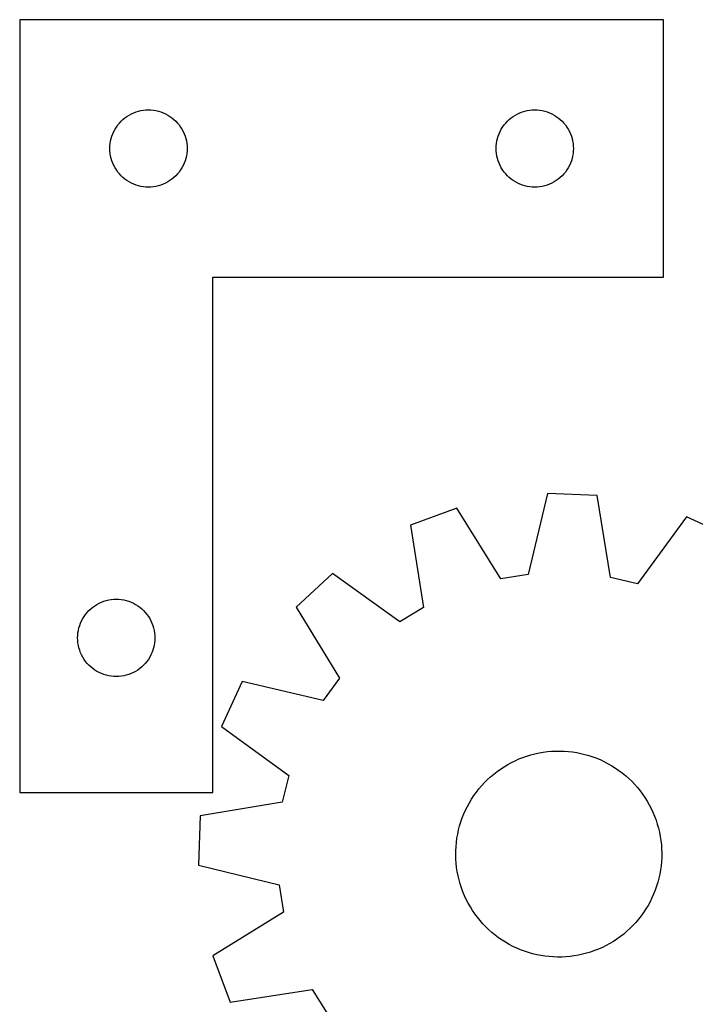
# Model space of a CAD drawing. Header units: millimetres. Extents: x 7 to 1243, y 7 to 1290.
# Tile 19 of 20: x 871 to 1028, y 1060 to 1289. Entities that reach past the tile are written whole.
import ezdxf

# ---------------------------------------------------------------- set-up
doc = ezdxf.new("R2010")
doc.units = ezdxf.units.MM
doc.layers.add('CUT', color=7, linetype='CONTINUOUS', true_color=0x000000)

msp = doc.modelspace()

# ---------------------------------------------------------------- linework, layer by layer
at = {"layer": 'CUT'}
for p, q in [((870.572991, 1289.407498), (870.572991, 1109.407498)), ((1020.572991, 1289.407498), (870.572991, 1289.407498)), ((1020.572991, 1229.407498), (1020.572991, 1289.407498)), ((898.817178, 1268.234566), (899.398255, 1268.330502)), ((899.398255, 1268.330502), (899.984363, 1268.388228)), ((899.984363, 1268.388228), (900.572991, 1268.407498)), ((900.572991, 1268.407498), (901.161619, 1268.388228)), ((901.161619, 1268.388228), (901.747727, 1268.330502)), ((901.747727, 1268.330502), (902.328804, 1268.234566)), ((988.817178, 1268.234566), (989.398255, 1268.330502)), ((989.398255, 1268.330502), (989.984363, 1268.388228)), ((989.984363, 1268.388228), (990.572991, 1268.407498)), ((990.572991, 1268.407498), (991.161619, 1268.388228)), ((991.161619, 1268.388228), (991.747727, 1268.330502)), ((991.747727, 1268.330502), (992.328804, 1268.234566)), ((894.20903, 1265.771459), (894.638879, 1266.174056)), ((894.638879, 1266.174056), (895.094138, 1266.547678)), ((895.094138, 1266.547678), (895.572859, 1266.890724)), ((895.572859, 1266.890724), (896.072991, 1267.201727)), ((896.072991, 1267.201727), (896.592393, 1267.479353)), ((896.592393, 1267.479353), (897.12884, 1267.722414)), ((897.12884, 1267.722414), (897.680036, 1267.929869)), ((897.680036, 1267.929869), (898.243619, 1268.10083)), ((898.243619, 1268.10083), (898.817178, 1268.234566)), ((902.328804, 1268.234566), (902.902362, 1268.10083)), ((902.902362, 1268.10083), (903.465946, 1267.929869)), ((903.465946, 1267.929869), (904.017142, 1267.722414)), ((904.017142, 1267.722414), (904.553589, 1267.479353)), ((904.553589, 1267.479353), (905.072991, 1267.201727)), ((905.072991, 1267.201727), (905.573123, 1266.890724)), ((905.573123, 1266.890724), (906.051844, 1266.547678)), ((906.051844, 1266.547678), (906.507103, 1266.174056)), ((906.507103, 1266.174056), (906.936952, 1265.771459)), ((984.20903, 1265.771459), (984.638879, 1266.174056)), ((984.638879, 1266.174056), (985.094138, 1266.547678)), ((985.094138, 1266.547678), (985.572859, 1266.890724)), ((985.572859, 1266.890724), (986.072991, 1267.201727)), ((986.072991, 1267.201727), (986.592393, 1267.479353)), ((986.592393, 1267.479353), (987.12884, 1267.722414)), ((987.12884, 1267.722414), (987.680036, 1267.929869)), ((987.680036, 1267.929869), (988.243619, 1268.10083)), ((988.243619, 1268.10083), (988.817178, 1268.234566)), ((992.328804, 1268.234566), (992.902362, 1268.10083)), ((992.902362, 1268.10083), (993.465946, 1267.929869)), ((993.465946, 1267.929869), (994.017142, 1267.722414)), ((994.017142, 1267.722414), (994.553589, 1267.479353)), ((994.553589, 1267.479353), (995.072991, 1267.201727)), ((995.072991, 1267.201727), (995.573123, 1266.890724)), ((995.573123, 1266.890724), (996.051844, 1266.547678)), ((996.051844, 1266.547678), (996.507103, 1266.174056)), ((996.507103, 1266.174056), (996.936952, 1265.771459)), ((892.501136, 1263.388096), (892.778762, 1263.907498)), ((892.778762, 1263.907498), (893.089764, 1264.40763)), ((893.089764, 1264.40763), (893.432811, 1264.886351)), ((893.432811, 1264.886351), (893.806433, 1265.34161)), ((893.806433, 1265.34161), (894.20903, 1265.771459)), ((906.936952, 1265.771459), (907.339549, 1265.34161)), ((907.339549, 1265.34161), (907.713171, 1264.886351)), ((907.713171, 1264.886351), (908.056217, 1264.40763)), ((908.056217, 1264.40763), (908.36722, 1263.907498)), ((908.36722, 1263.907498), (908.644846, 1263.388096)), ((982.501136, 1263.388096), (982.778762, 1263.907498)), ((982.778762, 1263.907498), (983.089764, 1264.40763)), ((983.089764, 1264.40763), (983.432811, 1264.886351)), ((983.432811, 1264.886351), (983.806433, 1265.34161)), ((983.806433, 1265.34161), (984.20903, 1265.771459)), ((996.936952, 1265.771459), (997.339549, 1265.34161)), ((997.339549, 1265.34161), (997.713171, 1264.886351)), ((997.713171, 1264.886351), (998.056217, 1264.40763)), ((998.056217, 1264.40763), (998.36722, 1263.907498)), ((998.36722, 1263.907498), (998.644846, 1263.388096)), ((891.745923, 1261.163311), (891.879658, 1261.736869)), ((891.879658, 1261.736869), (892.05062, 1262.300453)), ((892.05062, 1262.300453), (892.258075, 1262.851649)), ((892.258075, 1262.851649), (892.501136, 1263.388096)), ((908.644846, 1263.388096), (908.887907, 1262.851649)), ((908.887907, 1262.851649), (909.095362, 1262.300453)), ((909.095362, 1262.300453), (909.266323, 1261.736869)), ((909.266323, 1261.736869), (909.400058, 1261.163311)), ((981.745923, 1261.163311), (981.879658, 1261.736869)), ((981.879658, 1261.736869), (982.05062, 1262.300453)), ((982.05062, 1262.300453), (982.258075, 1262.851649)), ((982.258075, 1262.851649), (982.501136, 1263.388096)), ((998.644846, 1263.388096), (998.887907, 1262.851649)), ((998.887907, 1262.851649), (999.095362, 1262.300453)), ((999.095362, 1262.300453), (999.266323, 1261.736869)), ((999.266323, 1261.736869), (999.400058, 1261.163311)), ((891.572991, 1259.407498), (891.592261, 1259.996126)), ((891.592261, 1258.81887), (891.572991, 1259.407498)), ((891.592261, 1259.996126), (891.649987, 1260.582234)), ((891.649987, 1260.582234), (891.745923, 1261.163311)), ((909.400058, 1261.163311), (909.495995, 1260.582234)), ((909.495995, 1260.582234), (909.553721, 1259.996126)), ((909.553721, 1259.996126), (909.572991, 1259.407498)), ((909.572991, 1259.407498), (909.553721, 1258.81887)), ((981.572991, 1259.407498), (981.592261, 1259.996126)), ((981.592261, 1258.81887), (981.572991, 1259.407498)), ((981.592261, 1259.996126), (981.649987, 1260.582234)), ((981.649987, 1260.582234), (981.745923, 1261.163311)), ((999.400058, 1261.163311), (999.495995, 1260.582234)), ((999.495995, 1260.582234), (999.553721, 1259.996126)), ((999.553721, 1259.996126), (999.572991, 1259.407498)), ((999.572991, 1259.407498), (999.553721, 1258.81887)), ((891.649987, 1258.232762), (891.592261, 1258.81887)), ((891.745923, 1257.651685), (891.649987, 1258.232762)), ((891.879658, 1257.078127), (891.745923, 1257.651685)), ((892.05062, 1256.514543), (891.879658, 1257.078127)), ((909.266323, 1257.078127), (909.095362, 1256.514543)), ((909.400058, 1257.651685), (909.266323, 1257.078127)), ((909.495995, 1258.232762), (909.400058, 1257.651685)), ((909.553721, 1258.81887), (909.495995, 1258.232762)), ((981.649987, 1258.232762), (981.592261, 1258.81887)), ((981.745923, 1257.651685), (981.649987, 1258.232762)), ((981.879658, 1257.078127), (981.745923, 1257.651685)), ((982.05062, 1256.514543), (981.879658, 1257.078127)), ((999.266323, 1257.078127), (999.095362, 1256.514543)), ((999.400058, 1257.651685), (999.266323, 1257.078127)), ((999.495995, 1258.232762), (999.400058, 1257.651685)), ((999.553721, 1258.81887), (999.495995, 1258.232762)), ((892.258075, 1255.963347), (892.05062, 1256.514543)), ((892.501136, 1255.4269), (892.258075, 1255.963347)), ((892.778762, 1254.907498), (892.501136, 1255.4269)), ((893.089764, 1254.407366), (892.778762, 1254.907498)), ((908.36722, 1254.907498), (908.056217, 1254.407366)), ((908.644846, 1255.4269), (908.36722, 1254.907498)), ((908.887907, 1255.963347), (908.644846, 1255.4269)), ((909.095362, 1256.514543), (908.887907, 1255.963347)), ((982.258075, 1255.963347), (982.05062, 1256.514543)), ((982.501136, 1255.4269), (982.258075, 1255.963347)), ((982.778762, 1254.907498), (982.501136, 1255.4269)), ((983.089764, 1254.407366), (982.778762, 1254.907498)), ((998.36722, 1254.907498), (998.056217, 1254.407366)), ((998.644846, 1255.4269), (998.36722, 1254.907498)), ((998.887907, 1255.963347), (998.644846, 1255.4269)), ((999.095362, 1256.514543), (998.887907, 1255.963347)), ((893.432811, 1253.928645), (893.089764, 1254.407366)), ((893.806433, 1253.473386), (893.432811, 1253.928645)), ((894.20903, 1253.043537), (893.806433, 1253.473386)), ((894.638879, 1252.64094), (894.20903, 1253.043537)), ((895.094138, 1252.267318), (894.638879, 1252.64094)), ((906.507103, 1252.64094), (906.051844, 1252.267318)), ((906.936952, 1253.043537), (906.507103, 1252.64094)), ((907.339549, 1253.473386), (906.936952, 1253.043537)), ((907.713171, 1253.928645), (907.339549, 1253.473386)), ((908.056217, 1254.407366), (907.713171, 1253.928645)), ((983.432811, 1253.928645), (983.089764, 1254.407366)), ((983.806433, 1253.473386), (983.432811, 1253.928645)), ((984.20903, 1253.043537), (983.806433, 1253.473386)), ((984.638879, 1252.64094), (984.20903, 1253.043537)), ((985.094138, 1252.267318), (984.638879, 1252.64094)), ((996.507103, 1252.64094), (996.051844, 1252.267318)), ((996.936952, 1253.043537), (996.507103, 1252.64094)), ((997.339549, 1253.473386), (996.936952, 1253.043537)), ((997.713171, 1253.928645), (997.339549, 1253.473386)), ((998.056217, 1254.407366), (997.713171, 1253.928645)), ((895.572859, 1251.924271), (895.094138, 1252.267318)), ((896.072991, 1251.613269), (895.572859, 1251.924271)), ((896.592393, 1251.335643), (896.072991, 1251.613269)), ((897.12884, 1251.092582), (896.592393, 1251.335643)), ((897.680036, 1250.885127), (897.12884, 1251.092582)), ((898.243619, 1250.714166), (897.680036, 1250.885127)), ((898.817178, 1250.58043), (898.243619, 1250.714166)), ((899.398255, 1250.484494), (898.817178, 1250.58043)), ((899.984363, 1250.426768), (899.398255, 1250.484494)), ((900.572991, 1250.407498), (899.984363, 1250.426768)), ((901.161619, 1250.426768), (900.572991, 1250.407498)), ((901.747727, 1250.484494), (901.161619, 1250.426768)), ((902.328804, 1250.58043), (901.747727, 1250.484494)), ((902.902362, 1250.714166), (902.328804, 1250.58043)), ((903.465946, 1250.885127), (902.902362, 1250.714166)), ((904.017142, 1251.092582), (903.465946, 1250.885127)), ((904.553589, 1251.335643), (904.017142, 1251.092582)), ((905.072991, 1251.613269), (904.553589, 1251.335643)), ((905.573123, 1251.924271), (905.072991, 1251.613269)), ((906.051844, 1252.267318), (905.573123, 1251.924271)), ((985.572859, 1251.924271), (985.094138, 1252.267318)), ((986.072991, 1251.613269), (985.572859, 1251.924271)), ((986.592393, 1251.335643), (986.072991, 1251.613269)), ((987.12884, 1251.092582), (986.592393, 1251.335643)), ((987.680036, 1250.885127), (987.12884, 1251.092582)), ((988.243619, 1250.714166), (987.680036, 1250.885127)), ((988.817178, 1250.58043), (988.243619, 1250.714166)), ((989.398255, 1250.484494), (988.817178, 1250.58043)), ((989.984363, 1250.426768), (989.398255, 1250.484494)), ((990.572991, 1250.407498), (989.984363, 1250.426768)), ((991.161619, 1250.426768), (990.572991, 1250.407498)), ((991.747727, 1250.484494), (991.161619, 1250.426768)), ((992.328804, 1250.58043), (991.747727, 1250.484494)), ((992.902362, 1250.714166), (992.328804, 1250.58043)), ((993.465946, 1250.885127), (992.902362, 1250.714166)), ((994.017142, 1251.092582), (993.465946, 1250.885127)), ((994.553589, 1251.335643), (994.017142, 1251.092582)), ((995.072991, 1251.613269), (994.553589, 1251.335643)), ((995.573123, 1251.924271), (995.072991, 1251.613269)), ((996.051844, 1252.267318), (995.573123, 1251.924271)), ((915.572991, 1109.407498), (915.572991, 1229.407498)), ((915.572991, 1229.407498), (1020.572991, 1229.407498)), ((993.5608, 1179.01821), (989.000271, 1160.186216)), ((1005.088828, 1178.582276), (993.5608, 1179.01821)), ((1008.214099, 1159.459643), (1005.088828, 1178.582276)), ((972.445804, 1175.642036), (961.62847, 1171.633201)), ((982.651093, 1159.171017), (972.445804, 1175.642036)), ((1025.888546, 1173.621095), (1014.468475, 1157.96784)), ((1036.372231, 1168.806759), (1025.888546, 1173.621095)), ((961.62847, 1171.633201), (964.621783, 1152.489468)), ((943.412763, 1160.433664), (934.952965, 1152.590369)), ((959.144407, 1149.121821), (943.412763, 1160.433664)), ((989.000271, 1160.186216), (982.651093, 1159.171017)), ((1014.468475, 1157.96784), (1008.214099, 1159.459643)), ((889.092393, 1153.479353), (889.62884, 1153.722414)), ((889.62884, 1153.722414), (890.180036, 1153.929869)), ((890.180036, 1153.929869), (890.743619, 1154.10083)), ((890.743619, 1154.10083), (891.317178, 1154.234566)), ((891.317178, 1154.234566), (891.898255, 1154.330502)), ((891.898255, 1154.330502), (892.484363, 1154.388228)), ((892.484363, 1154.388228), (893.072991, 1154.407498)), ((893.072991, 1154.407498), (893.661619, 1154.388228)), ((893.661619, 1154.388228), (894.247727, 1154.330502)), ((894.247727, 1154.330502), (894.828804, 1154.234566)), ((894.828804, 1154.234566), (895.402362, 1154.10083)), ((895.402362, 1154.10083), (895.965946, 1153.929869)), ((895.965946, 1153.929869), (896.517142, 1153.722414)), ((896.517142, 1153.722414), (897.053589, 1153.479353)), ((886.306433, 1151.34161), (886.70903, 1151.771459)), ((886.70903, 1151.771459), (887.138879, 1152.174056)), ((887.138879, 1152.174056), (887.594138, 1152.547678)), ((887.594138, 1152.547678), (888.072859, 1152.890724)), ((888.072859, 1152.890724), (888.572991, 1153.201727)), ((888.572991, 1153.201727), (889.092393, 1153.479353)), ((897.053589, 1153.479353), (897.572991, 1153.201727)), ((897.572991, 1153.201727), (898.073123, 1152.890724)), ((898.073123, 1152.890724), (898.551844, 1152.547678)), ((898.551844, 1152.547678), (899.007103, 1152.174056)), ((899.007103, 1152.174056), (899.436952, 1151.771459)), ((899.436952, 1151.771459), (899.839549, 1151.34161)), ((934.952965, 1152.590369), (945.044414, 1136.049357)), ((964.621783, 1152.489468), (959.144407, 1149.121821)), ((884.758075, 1148.851649), (885.001136, 1149.388096)), ((885.001136, 1149.388096), (885.278762, 1149.907498)), ((885.278762, 1149.907498), (885.589764, 1150.40763)), ((885.589764, 1150.40763), (885.932811, 1150.886351)), ((885.932811, 1150.886351), (886.306433, 1151.34161)), ((899.839549, 1151.34161), (900.213171, 1150.886351)), ((900.213171, 1150.886351), (900.556217, 1150.40763)), ((900.556217, 1150.40763), (900.86722, 1149.907498)), ((900.86722, 1149.907498), (901.144846, 1149.388096)), ((901.144846, 1149.388096), (901.387907, 1148.851649)), ((884.149987, 1146.582234), (884.245923, 1147.163311)), ((884.245923, 1147.163311), (884.379658, 1147.736869)), ((884.379658, 1147.736869), (884.55062, 1148.300453)), ((884.55062, 1148.300453), (884.758075, 1148.851649)), ((901.387907, 1148.851649), (901.595362, 1148.300453)), ((901.595362, 1148.300453), (901.766323, 1147.736869)), ((901.766323, 1147.736869), (901.900058, 1147.163311)), ((901.900058, 1147.163311), (901.995995, 1146.582234)), ((884.072991, 1145.407498), (884.092261, 1145.996126)), ((884.092261, 1144.81887), (884.072991, 1145.407498)), ((884.092261, 1145.996126), (884.149987, 1146.582234)), ((884.149987, 1144.232762), (884.092261, 1144.81887)), ((901.995995, 1146.582234), (902.053721, 1145.996126)), ((902.053721, 1144.81887), (901.995995, 1144.232762)), ((902.053721, 1145.996126), (902.072991, 1145.407498)), ((902.072991, 1145.407498), (902.053721, 1144.81887)), ((884.245923, 1143.651685), (884.149987, 1144.232762)), ((884.379658, 1143.078127), (884.245923, 1143.651685)), ((884.55062, 1142.514543), (884.379658, 1143.078127)), ((884.758075, 1141.963347), (884.55062, 1142.514543)), ((901.595362, 1142.514543), (901.387907, 1141.963347)), ((901.766323, 1143.078127), (901.595362, 1142.514543)), ((901.900058, 1143.651685), (901.766323, 1143.078127)), ((901.995995, 1144.232762), (901.900058, 1143.651685)), ((885.001136, 1141.4269), (884.758075, 1141.963347)), ((885.278762, 1140.907498), (885.001136, 1141.4269)), ((885.589764, 1140.407366), (885.278762, 1140.907498)), ((885.932811, 1139.928645), (885.589764, 1140.407366)), ((886.306433, 1139.473386), (885.932811, 1139.928645)), ((900.213171, 1139.928645), (899.839549, 1139.473386)), ((900.556217, 1140.407366), (900.213171, 1139.928645)), ((900.86722, 1140.907498), (900.556217, 1140.407366)), ((901.144846, 1141.4269), (900.86722, 1140.907498)), ((901.387907, 1141.963347), (901.144846, 1141.4269)), ((886.70903, 1139.043537), (886.306433, 1139.473386)), ((887.138879, 1138.64094), (886.70903, 1139.043537)), ((887.594138, 1138.267318), (887.138879, 1138.64094)), ((888.072859, 1137.924271), (887.594138, 1138.267318)), ((888.572991, 1137.613269), (888.072859, 1137.924271)), ((889.092393, 1137.335643), (888.572991, 1137.613269)), ((897.572991, 1137.613269), (897.053589, 1137.335643)), ((898.073123, 1137.924271), (897.572991, 1137.613269)), ((898.551844, 1138.267318), (898.073123, 1137.924271)), ((899.007103, 1138.64094), (898.551844, 1138.267318)), ((899.436952, 1139.043537), (899.007103, 1138.64094)), ((899.839549, 1139.473386), (899.436952, 1139.043537)), ((889.62884, 1137.092582), (889.092393, 1137.335643)), ((890.180036, 1136.885127), (889.62884, 1137.092582)), ((890.743619, 1136.714166), (890.180036, 1136.885127)), ((891.317178, 1136.58043), (890.743619, 1136.714166)), ((891.898255, 1136.484494), (891.317178, 1136.58043)), ((892.484363, 1136.426768), (891.898255, 1136.484494)), ((893.072991, 1136.407498), (892.484363, 1136.426768)), ((893.661619, 1136.426768), (893.072991, 1136.407498)), ((894.247727, 1136.484494), (893.661619, 1136.426768)), ((894.828804, 1136.58043), (894.247727, 1136.484494)), ((895.402362, 1136.714166), (894.828804, 1136.58043)), ((895.965946, 1136.885127), (895.402362, 1136.714166)), ((896.517142, 1137.092582), (895.965946, 1136.885127)), ((897.053589, 1137.335643), (896.517142, 1137.092582)), ((945.044414, 1136.049357), (941.272722, 1130.841956)), ((922.409723, 1135.272497), (917.595388, 1124.788812)), ((941.272722, 1130.841956), (922.409723, 1135.272497)), ((917.595388, 1124.788812), (933.248643, 1113.368741)), ((985.99772, 1116.801569), (986.893049, 1117.197902)), ((986.893049, 1117.197902), (987.8038, 1117.557386)), ((987.8038, 1117.557386), (988.728455, 1117.879423)), ((988.728455, 1117.879423), (989.665476, 1118.163476)), ((989.665476, 1118.163476), (990.613304, 1118.409073)), ((990.613304, 1118.409073), (991.57036, 1118.615805)), ((991.57036, 1118.615805), (992.535053, 1118.783329)), ((992.535053, 1118.783329), (993.505775, 1118.911364)), ((993.505775, 1118.911364), (994.480912, 1118.999699)), ((994.480912, 1118.999699), (995.458841, 1119.048185)), ((995.458841, 1119.048185), (996.437933, 1119.056743)), ((996.437933, 1119.056743), (997.41656, 1119.025358)), ((997.41656, 1119.025358), (998.393092, 1118.954082)), ((998.393092, 1118.954082), (999.365904, 1118.843034)), ((999.365904, 1118.843034), (1000.333377, 1118.692399)), ((1000.333377, 1118.692399), (1001.293901, 1118.502427)), ((1001.293901, 1118.502427), (1002.245877, 1118.273436)), ((1002.245877, 1118.273436), (1003.18772, 1118.005804)), ((1003.18772, 1118.005804), (1004.117863, 1117.69998)), ((1004.117863, 1117.69998), (1005.034758, 1117.35647)), ((1005.034758, 1117.35647), (1005.936879, 1116.975848)), ((1005.936879, 1116.975848), (1006.822724, 1116.558746)), ((981.803504, 1114.292337), (982.599976, 1114.861835)), ((982.599976, 1114.861835), (983.419014, 1115.398371)), ((983.419014, 1115.398371), (984.259255, 1115.901054)), ((984.259255, 1115.901054), (985.119301, 1116.369046)), ((985.119301, 1116.369046), (985.99772, 1116.801569)), ((1006.822724, 1116.558746), (1007.690818, 1116.105859)), ((1007.690818, 1116.105859), (1008.539718, 1115.61794)), ((1008.539718, 1115.61794), (1009.36801, 1115.095802)), ((1009.36801, 1115.095802), (1010.174315, 1114.540313)), ((933.248643, 1113.368741), (931.756839, 1107.114365)), ((978.869181, 1111.704485), (979.56254, 1112.395823)), ((979.56254, 1112.395823), (980.283521, 1113.058304)), ((980.283521, 1113.058304), (981.030924, 1113.690827)), ((981.030924, 1113.690827), (981.803504, 1114.292337)), ((1010.174315, 1114.540313), (1010.957291, 1113.952399)), ((1010.957291, 1113.952399), (1011.715636, 1113.333038)), ((1011.715636, 1113.333038), (1012.448086, 1112.68326)), ((1012.448086, 1112.68326), (1013.153424, 1112.004148)), ((976.966133, 1109.469067), (977.569896, 1110.239888)), ((977.569896, 1110.239888), (978.204598, 1110.985441)), ((978.204598, 1110.985441), (978.869181, 1111.704485)), ((1013.153424, 1112.004148), (1013.830475, 1111.29683)), ((1013.830475, 1111.29683), (1014.478111, 1110.562486)), ((1014.478111, 1110.562486), (1015.095256, 1109.802336)), ((870.572991, 1109.407498), (915.572991, 1109.407498)), ((975.350254, 1107.018022), (975.855387, 1107.856793)), ((975.855387, 1107.856793), (976.394312, 1108.674261)), ((976.394312, 1108.674261), (976.966133, 1109.469067)), ((1015.095256, 1109.802336), (1015.680882, 1109.017647)), ((1015.680882, 1109.017647), (1016.234014, 1108.209724)), ((1016.234014, 1108.209724), (1016.753732, 1107.379911)), ((931.756839, 1107.114365), (912.634206, 1103.989094)), ((974.444668, 1105.282194), (974.879753, 1106.159347)), ((974.879753, 1106.159347), (975.350254, 1107.018022)), ((1016.753732, 1107.379911), (1017.239171, 1106.529591)), ((1017.239171, 1106.529591), (1017.689522, 1105.660178)), ((1017.689522, 1105.660178), (1018.104036, 1104.773119)), ((912.634206, 1103.989094), (912.198273, 1092.461066)), ((973.358846, 1102.554617), (973.683581, 1103.478329)), ((973.683581, 1103.478329), (974.045723, 1104.388026)), ((974.045723, 1104.388026), (974.444668, 1105.282194)), ((1018.104036, 1104.773119), (1018.482023, 1103.869891)), ((1018.482023, 1103.869891), (1018.822854, 1102.951997)), ((972.823696, 1100.671323), (973.072059, 1101.618429)), ((973.072059, 1101.618429), (973.358846, 1102.554617)), ((1018.822854, 1102.951997), (1019.125962, 1102.020965)), ((1019.125962, 1102.020965), (1019.390843, 1101.078345)), ((1019.390843, 1101.078345), (1019.617055, 1100.125704)), ((972.312963, 1097.78033), (972.443832, 1098.750675)), ((972.443832, 1098.750675), (972.61417, 1099.714874)), ((972.61417, 1099.714874), (972.823696, 1100.671323)), ((1019.617055, 1100.125704), (1019.804221, 1099.16463)), ((1019.804221, 1099.16463), (1019.952031, 1098.196721)), ((972.170441, 1095.827672), (972.221782, 1096.805455)), ((972.221782, 1096.805455), (972.312963, 1097.78033)), ((1019.952031, 1098.196721), (1020.060239, 1097.223589)), ((1020.060239, 1097.223589), (1020.128663, 1096.246853)), ((972.159025, 1094.848609), (972.170441, 1095.827672)), ((972.187553, 1093.869895), (972.159025, 1094.848609)), ((1020.145776, 1094.289076), (1020.094434, 1093.311293)), ((1020.128663, 1096.246853), (1020.157192, 1095.268139)), ((1020.157192, 1095.268139), (1020.145776, 1094.289076)), ((912.198273, 1092.461066), (931.030267, 1087.900537)), ((972.255978, 1092.893159), (972.187553, 1093.869895)), ((972.364185, 1091.920027), (972.255978, 1092.893159)), ((972.511995, 1090.952118), (972.364185, 1091.920027)), ((1020.003254, 1092.336418), (1019.872385, 1091.366074)), ((1020.094434, 1093.311293), (1020.003254, 1092.336418)), ((972.699162, 1089.991044), (972.511995, 1090.952118)), ((972.925374, 1089.038404), (972.699162, 1089.991044)), ((1019.492521, 1089.445426), (1019.244158, 1088.498319)), ((1019.702046, 1090.401874), (1019.492521, 1089.445426)), ((1019.872385, 1091.366074), (1019.702046, 1090.401874)), ((931.030267, 1087.900537), (932.045466, 1081.551359)), ((973.190254, 1088.095783), (972.925374, 1089.038404)), ((973.493362, 1087.164751), (973.190254, 1088.095783)), ((973.834194, 1086.246857), (973.493362, 1087.164751)), ((1018.95737, 1087.562131), (1018.632635, 1086.63842)), ((1019.244158, 1088.498319), (1018.95737, 1087.562131)), ((974.212181, 1085.343629), (973.834194, 1086.246857)), ((974.626695, 1084.45657), (974.212181, 1085.343629)), ((1018.270494, 1085.728723), (1017.871549, 1084.834554)), ((1018.632635, 1086.63842), (1018.270494, 1085.728723)), ((975.077046, 1083.587157), (974.626695, 1084.45657)), ((975.562484, 1082.736837), (975.077046, 1083.587157)), ((976.082202, 1081.907025), (975.562484, 1082.736837)), ((1016.965963, 1083.098726), (1016.460829, 1082.259956)), ((1017.436464, 1083.957402), (1016.965963, 1083.098726)), ((1017.871549, 1084.834554), (1017.436464, 1083.957402)), ((932.045466, 1081.551359), (915.574446, 1071.34607)), ((976.635334, 1081.099101), (976.082202, 1081.907025)), ((977.22096, 1080.314412), (976.635334, 1081.099101)), ((977.838105, 1079.554262), (977.22096, 1080.314412)), ((1015.350084, 1080.647681), (1014.74632, 1079.87686)), ((1015.921904, 1081.442487), (1015.350084, 1080.647681)), ((1016.460829, 1082.259956), (1015.921904, 1081.442487)), ((978.485742, 1078.819918), (977.838105, 1079.554262)), ((979.162792, 1078.112601), (978.485742, 1078.819918)), ((979.86813, 1077.433488), (979.162792, 1078.112601)), ((1013.447035, 1078.412264), (1012.753676, 1077.720926)), ((1014.111619, 1079.131307), (1013.447035, 1078.412264)), ((1014.74632, 1079.87686), (1014.111619, 1079.131307)), ((980.600581, 1076.78371), (979.86813, 1077.433488)), ((981.358925, 1076.164349), (980.600581, 1076.78371)), ((982.141902, 1075.576435), (981.358925, 1076.164349)), ((1010.512713, 1075.824411), (1009.716241, 1075.254914)), ((1011.285293, 1076.425922), (1010.512713, 1075.824411)), ((1012.032695, 1077.058444), (1011.285293, 1076.425922)), ((1012.753676, 1077.720926), (1012.032695, 1077.058444)), ((982.948207, 1075.020946), (982.141902, 1075.576435)), ((983.776499, 1074.498808), (982.948207, 1075.020946)), ((984.625398, 1074.01089), (983.776499, 1074.498808)), ((985.493493, 1073.558003), (984.625398, 1074.01089)), ((986.379338, 1073.140901), (985.493493, 1073.558003)), ((1007.196915, 1073.747702), (1006.318497, 1073.31518)), ((1008.056961, 1074.215694), (1007.196915, 1073.747702)), ((1008.897202, 1074.718377), (1008.056961, 1074.215694)), ((1009.716241, 1075.254914), (1008.897202, 1074.718377)), ((915.574446, 1071.34607), (919.583282, 1060.528736)), ((987.281458, 1072.760278), (986.379338, 1073.140901)), ((988.198353, 1072.416769), (987.281458, 1072.760278)), ((989.128497, 1072.110944), (988.198353, 1072.416769)), ((990.07034, 1071.843313), (989.128497, 1072.110944)), ((991.022316, 1071.614321), (990.07034, 1071.843313)), ((991.982839, 1071.424349), (991.022316, 1071.614321)), ((992.950312, 1071.273714), (991.982839, 1071.424349)), ((993.923125, 1071.162666), (992.950312, 1071.273714)), ((994.899657, 1071.091391), (993.923125, 1071.162666)), ((995.878283, 1071.060005), (994.899657, 1071.091391)), ((997.835304, 1071.11705), (996.857376, 1071.068563)), ((998.810441, 1071.205384), (997.835304, 1071.11705)), ((999.781164, 1071.33342), (998.810441, 1071.205384)), ((1000.745856, 1071.500943), (999.781164, 1071.33342)), ((1001.702912, 1071.707675), (1000.745856, 1071.500943)), ((1002.65074, 1071.953272), (1001.702912, 1071.707675)), ((1003.587761, 1072.237326), (1002.65074, 1071.953272)), ((1004.512417, 1072.559362), (1003.587761, 1072.237326)), ((1005.423167, 1072.918846), (1004.512417, 1072.559362)), ((1006.318497, 1073.31518), (1005.423167, 1072.918846)), ((996.857376, 1071.068563), (995.878283, 1071.060005)), ((919.583282, 1060.528736), (938.727014, 1063.522049)), ((938.727014, 1063.522049), (942.094661, 1058.044673))]:
    msp.add_line(p, q, dxfattribs=at)

doc.saveas('drawing.dxf')
